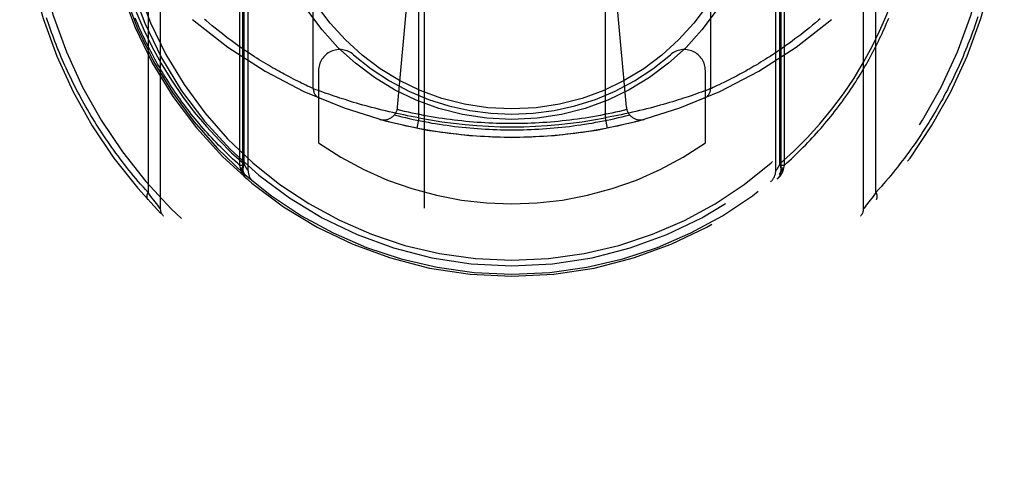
# Model space of a CAD drawing. Header units: inches. Extents: x 0 to 220, y 0 to 142.
# Tile 44 of 76: x 64.597 to 65.997, y 100.502 to 101.155. Entities that reach past the tile are written whole.
import ezdxf

# ---------------------------------------------------------------- set-up
doc = ezdxf.new("R2010")
doc.units = ezdxf.units.IN
doc.header["$LTSCALE"] = 12.090517
doc.header["$MEASUREMENT"] = 0
doc.linetypes.add('HIDDEN', pattern=[0.2, 0.1, -0.1])
doc.layers.add('LEFT_DOOR_ASSEMBLY', color=7, linetype='CONTINUOUS')

msp = doc.modelspace()

# ---------------------------------------------------------------- linework, layer by layer
at = {"layer": 'LEFT_DOOR_ASSEMBLY', "color": 8, "linetype": 'HIDDEN'}
for p, q in [((65.1716, 104.5137), (65.1716, 72.5119)), ((65.4216, 72.5119), (65.4216, 104.5137)), ((64.9098, 100.9474), (64.9098, 101.9808)), ((65.6835, 101.9808), (65.6835, 100.9474)), ((64.9141, 100.9397), (64.9141, 101.9559)), ((65.6791, 101.9559), (65.6791, 100.9397)), ((64.9158, 100.9494), (64.9158, 101.9354)), ((64.9216, 100.9396), (64.9216, 101.9426)), ((65.6716, 100.9396), (65.6716, 101.9426)), ((65.6775, 100.9495), (65.6775, 101.9353)), ((64.7966, 101.8534), (64.7966, 100.8859)), ((65.7966, 100.8859), (65.7966, 101.8534)), ((64.7791, 101.8303), (64.7791, 100.909)), ((65.8142, 100.909), (65.8142, 101.8303)), ((65.1641, 101.0151), (65.1641, 101.7292)), ((65.4291, 101.7292), (65.4291, 101.0151)), ((65.0141, 101.0566), (65.0141, 101.6878)), ((65.5791, 101.6878), (65.5791, 101.0566)), ((65.134, 101.0304), (65.1641, 101.3697)), ((65.4593, 101.0304), (65.4291, 101.3697)), ((65.7281, 101.1503), (65.7238, 101.1467)), ((65.7324, 101.1539), (65.7281, 101.1503)), ((64.8703, 101.146), (64.866, 101.1496)), ((64.8745, 101.1426), (64.8703, 101.146)), ((64.8787, 101.1392), (64.8745, 101.1426)), ((64.8829, 101.1359), (64.8787, 101.1392)), ((65.7112, 101.1365), (65.7071, 101.1333)), ((65.7153, 101.1398), (65.7112, 101.1365)), ((65.7195, 101.1432), (65.7153, 101.1398)), ((65.7238, 101.1467), (65.7195, 101.1432)), ((64.8931, 101.1281), (64.889, 101.1312)), ((64.8971, 101.1251), (64.8931, 101.1281)), ((64.901, 101.1223), (64.8971, 101.1251)), ((64.9049, 101.1195), (64.901, 101.1223)), ((65.6951, 101.1243), (65.6912, 101.1214)), ((65.699, 101.1272), (65.6951, 101.1243)), ((65.703, 101.1302), (65.699, 101.1272)), ((65.7071, 101.1333), (65.703, 101.1302)), ((64.9087, 101.1167), (64.9049, 101.1195)), ((64.9125, 101.1141), (64.9087, 101.1167)), ((64.9162, 101.1115), (64.9125, 101.1141)), ((64.9199, 101.1091), (64.9162, 101.1115)), ((64.9235, 101.1066), (64.9199, 101.1091)), ((65.6742, 101.1096), (65.6706, 101.1072)), ((65.6835, 101.116), (65.6797, 101.1134)), ((65.6873, 101.1187), (65.6835, 101.116)), ((65.6912, 101.1214), (65.6873, 101.1187)), ((64.927, 101.1043), (64.9235, 101.1066)), ((64.9305, 101.102), (64.927, 101.1043)), ((64.9339, 101.0998), (64.9305, 101.102)), ((64.9373, 101.0977), (64.9339, 101.0998)), ((64.9406, 101.0956), (64.9373, 101.0977)), ((64.9439, 101.0936), (64.9406, 101.0956)), ((65.6501, 101.094), (65.6469, 101.0921)), ((65.6533, 101.0961), (65.6501, 101.094)), ((65.6567, 101.0981), (65.6533, 101.0961)), ((65.6601, 101.1003), (65.6567, 101.0981)), ((65.6635, 101.1025), (65.6601, 101.1003)), ((65.667, 101.1048), (65.6635, 101.1025)), ((65.6706, 101.1072), (65.667, 101.1048)), ((64.9471, 101.0917), (64.9439, 101.0936)), ((64.9502, 101.0898), (64.9471, 101.0917)), ((64.9533, 101.088), (64.9502, 101.0898)), ((64.9563, 101.0863), (64.9533, 101.088)), ((64.9592, 101.0846), (64.9563, 101.0863)), ((64.9621, 101.0829), (64.9592, 101.0846)), ((64.9649, 101.0814), (64.9621, 101.0829)), ((64.9676, 101.0798), (64.9649, 101.0814)), ((65.0216, 101.0821), (65.0216, 100.9793)), ((65.5716, 100.9793), (65.5716, 101.0821)), ((65.6262, 101.0801), (65.6235, 101.0786)), ((65.6289, 101.0816), (65.6262, 101.0801)), ((65.6317, 101.0832), (65.6289, 101.0816)), ((65.6346, 101.0849), (65.6317, 101.0832)), ((65.6376, 101.0866), (65.6346, 101.0849)), ((65.6406, 101.0884), (65.6376, 101.0866)), ((65.6437, 101.0902), (65.6406, 101.0884)), ((65.6469, 101.0921), (65.6437, 101.0902)), ((64.9703, 101.0784), (64.9676, 101.0798)), ((64.9729, 101.077), (64.9703, 101.0784)), ((64.9754, 101.0756), (64.9729, 101.077)), ((64.9791, 101.0737), (64.9754, 101.0756)), ((64.9826, 101.0718), (64.9791, 101.0737)), ((64.9859, 101.0701), (64.9826, 101.0718)), ((64.989, 101.0685), (64.9859, 101.0701)), ((64.992, 101.067), (64.989, 101.0685)), ((64.9948, 101.0656), (64.992, 101.067)), ((65.5996, 101.0662), (65.5969, 101.0649)), ((65.6025, 101.0677), (65.5996, 101.0662)), ((65.6056, 101.0692), (65.6025, 101.0677)), ((65.6088, 101.0709), (65.6056, 101.0692)), ((65.6122, 101.0726), (65.6088, 101.0709)), ((65.6158, 101.0745), (65.6122, 101.0726)), ((65.6183, 101.0758), (65.6158, 101.0745)), ((65.6208, 101.0772), (65.6183, 101.0758)), ((65.6235, 101.0786), (65.6208, 101.0772)), ((64.9974, 101.0644), (64.9948, 101.0656)), ((65.0007, 101.0628), (64.9974, 101.0644)), ((65.0035, 101.0615), (65.0007, 101.0628)), ((65.0061, 101.0603), (65.0035, 101.0615)), ((65.0088, 101.059), (65.0061, 101.0603)), ((65.0116, 101.0577), (65.0088, 101.059)), ((65.0141, 101.0566), (65.0116, 101.0577)), ((65.0145, 101.0564), (65.0142, 101.0566)), ((65.0179, 101.0551), (65.0145, 101.0564)), ((65.0216, 101.0538), (65.0179, 101.0551)), ((65.0251, 101.0525), (65.0216, 101.0538)), ((65.0286, 101.0512), (65.0251, 101.0525)), ((65.5694, 101.0529), (65.5661, 101.0517)), ((65.5727, 101.0541), (65.5694, 101.0529)), ((65.5761, 101.0554), (65.5727, 101.0541)), ((65.5791, 101.0566), (65.5761, 101.0554)), ((65.5828, 101.0582), (65.5801, 101.057)), ((65.5856, 101.0595), (65.5828, 101.0582)), ((65.5886, 101.0609), (65.5856, 101.0595)), ((65.5913, 101.0622), (65.5886, 101.0609)), ((65.5944, 101.0637), (65.5913, 101.0622)), ((65.5969, 101.0649), (65.5944, 101.0637)), ((65.0326, 101.0498), (65.0286, 101.0512)), ((65.0361, 101.0485), (65.0326, 101.0498)), ((65.0399, 101.0472), (65.0361, 101.0485)), ((65.044, 101.0458), (65.0399, 101.0472)), ((65.0483, 101.0444), (65.044, 101.0458)), ((65.0518, 101.0432), (65.0483, 101.0444)), ((65.0554, 101.0421), (65.0518, 101.0432)), ((65.0592, 101.0409), (65.0554, 101.0421)), ((65.0631, 101.0396), (65.0592, 101.0409)), ((65.0671, 101.0384), (65.0631, 101.0396)), ((65.0713, 101.0371), (65.0671, 101.0384)), ((65.5289, 101.0392), (65.5248, 101.038)), ((65.5328, 101.0405), (65.5289, 101.0392)), ((65.5366, 101.0417), (65.5328, 101.0405)), ((65.5403, 101.0428), (65.5366, 101.0417)), ((65.5438, 101.044), (65.5403, 101.0428)), ((65.5472, 101.0451), (65.5438, 101.044)), ((65.5514, 101.0465), (65.5472, 101.0451)), ((65.5554, 101.0479), (65.5514, 101.0465)), ((65.559, 101.0492), (65.5554, 101.0479)), ((65.5624, 101.0504), (65.559, 101.0492)), ((65.5661, 101.0517), (65.5624, 101.0504)), ((65.0756, 101.0359), (65.0713, 101.0371)), ((65.08, 101.0346), (65.0756, 101.0359)), ((65.0845, 101.0333), (65.08, 101.0346)), ((65.0891, 101.032), (65.0845, 101.0333)), ((65.0923, 101.0312), (65.0891, 101.032)), ((65.0971, 101.0299), (65.0923, 101.0312)), ((65.1019, 101.0286), (65.0971, 101.0299)), ((65.1069, 101.0274), (65.1019, 101.0286)), ((65.1119, 101.0261), (65.1069, 101.0274)), ((65.1169, 101.0249), (65.1119, 101.0261)), ((65.1221, 101.0237), (65.1169, 101.0249)), ((65.4729, 101.0241), (65.4678, 101.0229)), ((65.478, 101.0253), (65.4729, 101.0241)), ((65.4831, 101.0265), (65.478, 101.0253)), ((65.4881, 101.0278), (65.4831, 101.0265)), ((65.493, 101.029), (65.4881, 101.0278)), ((65.4978, 101.0303), (65.493, 101.029)), ((65.5026, 101.0316), (65.4978, 101.0303)), ((65.5072, 101.0329), (65.5026, 101.0316)), ((65.5118, 101.0342), (65.5072, 101.0329)), ((65.5162, 101.0354), (65.5118, 101.0342)), ((65.5206, 101.0367), (65.5162, 101.0354)), ((65.5248, 101.038), (65.5206, 101.0367)), ((65.1272, 101.0225), (65.1221, 101.0237)), ((65.1325, 101.0214), (65.1272, 101.0225)), ((65.1377, 101.0202), (65.1325, 101.0214)), ((65.143, 101.0191), (65.1377, 101.0202)), ((65.1482, 101.0181), (65.143, 101.0191)), ((65.1535, 101.0171), (65.1482, 101.0181)), ((65.1588, 101.0161), (65.1535, 101.0171)), ((65.1641, 101.0151), (65.1588, 101.0161)), ((65.1641, 101.0151), (65.1612, 101.0004)), ((65.4291, 101.0151), (65.432, 101.0004)), ((65.4415, 101.0174), (65.4362, 101.0164)), ((65.4468, 101.0184), (65.4415, 101.0174)), ((65.4521, 101.0195), (65.4468, 101.0184)), ((65.4573, 101.0206), (65.4521, 101.0195)), ((65.4626, 101.0217), (65.4573, 101.0206)), ((65.4678, 101.0229), (65.4626, 101.0217)), ((64.9107, 100.9435), (64.9098, 100.9474)), ((64.9141, 100.9474), (64.9098, 100.9474)), ((64.911, 100.9416), (64.9107, 100.9435)), ((64.9141, 100.9435), (64.9107, 100.9435)), ((64.9111, 100.9409), (64.911, 100.9416)), ((64.9184, 100.9449), (64.9158, 100.9494)), ((64.9203, 100.9418), (64.9184, 100.9449)), ((64.9213, 100.9401), (64.9203, 100.9418)), ((65.6749, 100.9449), (65.673, 100.9418)), ((65.6775, 100.9494), (65.6749, 100.9449)), ((65.6835, 100.9474), (65.6791, 100.9474)), ((65.6826, 100.9435), (65.6791, 100.9435)), ((65.6823, 100.9416), (65.6822, 100.9409)), ((65.6826, 100.9435), (65.6823, 100.9416)), ((65.6835, 100.9474), (65.6826, 100.9435)), ((64.9141, 100.9397), (64.9141, 100.9398)), ((65.6791, 100.9398), (65.6791, 100.9397)), ((64.7802, 100.9075), (64.7791, 100.909)), ((64.7823, 100.9046), (64.7802, 100.9075)), ((64.7833, 100.9033), (64.7823, 100.9046)), ((64.7851, 100.9008), (64.7833, 100.9033)), ((64.7872, 100.898), (64.7851, 100.9008)), ((64.7891, 100.8956), (64.7872, 100.898)), ((65.806, 100.898), (65.8042, 100.8956)), ((65.8081, 100.9008), (65.806, 100.898)), ((65.81, 100.9033), (65.8081, 100.9008)), ((65.812, 100.906), (65.81, 100.9033)), ((65.8142, 100.909), (65.812, 100.906)), ((64.791, 100.8931), (64.7891, 100.8956)), ((64.7929, 100.8907), (64.791, 100.8931)), ((64.7947, 100.8884), (64.7929, 100.8907)), ((64.7966, 100.8859), (64.7947, 100.8884)), ((65.7968, 100.8861), (65.7967, 100.886)), ((65.7986, 100.8884), (65.7968, 100.8861)), ((65.8004, 100.8907), (65.7986, 100.8884)), ((65.8023, 100.8931), (65.8004, 100.8907)), ((65.8042, 100.8956), (65.8023, 100.8931))]:
    msp.add_line(p, q, dxfattribs=at)
for points in [[(64.7275, 101.2979), (64.7308, 101.2765), (64.7351, 101.2547), (64.7403, 101.2325), (64.7467, 101.2098), (64.7543, 101.1868), (64.763, 101.1635), (64.7731, 101.1401), (64.7845, 101.1166)], [(65.8088, 101.1167), (65.8193, 101.1382), (65.8288, 101.1598), (65.8372, 101.1815), (65.8446, 101.2035), (65.8512, 101.226), (65.857, 101.2491), (65.8618, 101.2731), (65.8658, 101.298)], [(64.7791, 100.909), (64.7755, 100.9129), (64.7721, 100.9168), (64.7686, 100.9208), (64.7652, 100.9247), (64.7619, 100.9287), (64.7586, 100.9327), (64.7553, 100.9366), (64.752, 100.9406), (64.7488, 100.9446), (64.7457, 100.9487), (64.7426, 100.9527), (64.7395, 100.9567), (64.7365, 100.9608), (64.7335, 100.9649), (64.7305, 100.9689), (64.7276, 100.973), (64.7247, 100.9771), (64.7219, 100.9812), (64.7191, 100.9853), (64.7163, 100.9894), (64.7136, 100.9935), (64.7109, 100.9976), (64.7082, 101.0018), (64.7056, 101.0059), (64.703, 101.0101), (64.7005, 101.0142), (64.698, 101.0184), (64.6955, 101.0225), (64.6931, 101.0267), (64.6907, 101.0309), (64.6883, 101.0351), (64.686, 101.0392), (64.6837, 101.0434), (64.6815, 101.0476), (64.6793, 101.0518), (64.6771, 101.056), (64.6749, 101.0602), (64.6728, 101.0644), (64.6707, 101.0686), (64.6687, 101.0728), (64.6667, 101.0771), (64.6647, 101.0813), (64.6628, 101.0855), (64.6609, 101.0897), (64.659, 101.0939), (64.6571, 101.0982), (64.6553, 101.1024), (64.6536, 101.1066), (64.6518, 101.1109), (64.6501, 101.1151), (64.6484, 101.1193), (64.6468, 101.1236), (64.6452, 101.1278), (64.6436, 101.132), (64.642, 101.1363), (64.6405, 101.1405), (64.639, 101.1448), (64.6376, 101.149), (64.6361, 101.1532), (64.6347, 101.1575)], [(64.9098, 100.9474), (64.9062, 100.9505), (64.9027, 100.9537), (64.8993, 100.9569), (64.8958, 100.9601), (64.8924, 100.9633), (64.8891, 100.9666), (64.8858, 100.9699), (64.8825, 100.9731), (64.8793, 100.9764), (64.8761, 100.9798), (64.8729, 100.9831), (64.8698, 100.9864), (64.8667, 100.9898), (64.8637, 100.9932), (64.8606, 100.9965), (64.8577, 100.9999), (64.8547, 101.0033), (64.8518, 101.0068), (64.849, 101.0102), (64.8461, 101.0136), (64.8434, 101.0171), (64.8406, 101.0205), (64.8379, 101.024), (64.8352, 101.0275), (64.8325, 101.031), (64.8299, 101.0345), (64.8274, 101.038), (64.8248, 101.0415), (64.8223, 101.0451), (64.8198, 101.0486), (64.8174, 101.0521), (64.815, 101.0557), (64.8126, 101.0592), (64.8103, 101.0628), (64.808, 101.0664), (64.8057, 101.0699), (64.8035, 101.0735), (64.8013, 101.0771), (64.7991, 101.0807), (64.797, 101.0843), (64.7949, 101.0879), (64.7928, 101.0915), (64.7908, 101.0951), (64.7888, 101.0987), (64.7868, 101.1023), (64.7849, 101.106), (64.7829, 101.1096), (64.7811, 101.1132), (64.7792, 101.1168), (64.7774, 101.1205), (64.7756, 101.1241), (64.7739, 101.1278), (64.7721, 101.1314), (64.7705, 101.135), (64.7688, 101.1387), (64.7672, 101.1423), (64.7656, 101.146), (64.764, 101.1496), (64.7624, 101.1533), (64.7609, 101.157)], [(64.866, 101.1496), (64.8616, 101.1533), (64.8594, 101.1551)], [(65.6835, 100.9474), (65.6871, 100.9505), (65.6906, 100.9537), (65.694, 100.9569), (65.6975, 100.9601), (65.7008, 100.9633), (65.7042, 100.9666), (65.7075, 100.9699), (65.7108, 100.9731), (65.714, 100.9764), (65.7172, 100.9798), (65.7204, 100.9831), (65.7235, 100.9864), (65.7266, 100.9898), (65.7296, 100.9932), (65.7326, 100.9965), (65.7356, 100.9999), (65.7386, 101.0033), (65.7415, 101.0068), (65.7443, 101.0102), (65.7471, 101.0136), (65.7499, 101.0171), (65.7527, 101.0205), (65.7554, 101.024), (65.7581, 101.0275), (65.7607, 101.031), (65.7634, 101.0345), (65.7659, 101.038), (65.7685, 101.0415), (65.771, 101.0451), (65.7735, 101.0486), (65.7759, 101.0521), (65.7783, 101.0557), (65.7807, 101.0592), (65.783, 101.0628), (65.7853, 101.0664), (65.7876, 101.0699), (65.7898, 101.0735), (65.792, 101.0771), (65.7942, 101.0807), (65.7963, 101.0843), (65.7984, 101.0879), (65.8005, 101.0915), (65.8025, 101.0951), (65.8045, 101.0987), (65.8065, 101.1023), (65.8084, 101.106), (65.8103, 101.1096), (65.8122, 101.1132), (65.8141, 101.1168), (65.8159, 101.1205), (65.8177, 101.1241), (65.8194, 101.1278), (65.8211, 101.1314), (65.8228, 101.135), (65.8245, 101.1387), (65.8261, 101.1423), (65.8277, 101.146), (65.8293, 101.1496), (65.8309, 101.1533), (65.8324, 101.157)], [(65.7346, 101.1558), (65.7324, 101.1539)], [(65.9589, 101.1587), (65.9575, 101.1544), (65.9561, 101.15), (65.9546, 101.1457), (65.9531, 101.1414), (65.9516, 101.1371), (65.95, 101.1327), (65.9484, 101.1284), (65.9467, 101.1241), (65.945, 101.1198), (65.9433, 101.1155), (65.9416, 101.1111), (65.9398, 101.1068), (65.938, 101.1025), (65.9362, 101.0982), (65.9343, 101.0939), (65.9324, 101.0896), (65.9304, 101.0853), (65.9284, 101.0809), (65.9264, 101.0766), (65.9244, 101.0723), (65.9223, 101.068), (65.9201, 101.0637), (65.918, 101.0594), (65.9158, 101.0551), (65.9135, 101.0509), (65.9113, 101.0466), (65.909, 101.0423), (65.9066, 101.038), (65.9042, 101.0337), (65.9018, 101.0295), (65.8993, 101.0252), (65.8968, 101.021), (65.8943, 101.0167), (65.8917, 101.0125), (65.8891, 101.0082), (65.8865, 101.004), (65.8838, 100.9997), (65.881, 100.9955), (65.8783, 100.9913), (65.8755, 100.9871), (65.8726, 100.9829), (65.8697, 100.9787), (65.8668, 100.9745), (65.8638, 100.9703), (65.8608, 100.9662), (65.8577, 100.962), (65.8546, 100.9579), (65.8515, 100.9537), (65.8483, 100.9496), (65.8451, 100.9455), (65.8418, 100.9414), (65.8385, 100.9373), (65.8352, 100.9332), (65.8318, 100.9291), (65.8284, 100.9251), (65.8249, 100.921), (65.8214, 100.917), (65.8178, 100.913), (65.8142, 100.909)], [(64.889, 101.1312), (64.885, 101.1343), (64.8829, 101.1359)], [(64.7845, 101.1166), (64.7978, 101.0922), (64.8123, 101.0685), (64.8281, 101.0454), (64.8448, 101.0233), (64.8623, 101.0025), (64.8802, 100.9831), (64.898, 100.9654), (64.9158, 100.9494)], [(65.6797, 101.1134), (65.676, 101.1108), (65.6742, 101.1096)], [(65.6775, 100.9495), (65.6973, 100.9675), (65.7162, 100.9864), (65.7344, 101.0064), (65.7515, 101.0272), (65.7679, 101.0492), (65.783, 101.0716), (65.7966, 101.094), (65.8088, 101.1167)], [(65.5801, 101.057), (65.5792, 101.0566), (65.5791, 101.0566)], [(65.2966, 101.0068), (65.2911, 101.0068), (65.2856, 101.0069), (65.2802, 101.007), (65.2747, 101.0072), (65.2692, 101.0074), (65.2637, 101.0076), (65.2582, 101.0079), (65.2527, 101.0082), (65.2472, 101.0086), (65.2417, 101.009), (65.2362, 101.0095), (65.2308, 101.01), (65.2253, 101.0106), (65.2198, 101.0112), (65.2144, 101.0118), (65.2089, 101.0125), (65.2035, 101.0132), (65.198, 101.014), (65.1926, 101.0148), (65.1872, 101.0157), (65.1817, 101.0166), (65.1763, 101.0175), (65.1709, 101.0185), (65.1655, 101.0196), (65.1601, 101.0207), (65.1547, 101.0218), (65.1494, 101.023), (65.144, 101.0242), (65.1387, 101.0254), (65.1333, 101.0267)], [(65.46, 101.0267), (65.4546, 101.0254), (65.4493, 101.0242), (65.4439, 101.023), (65.4385, 101.0218), (65.4332, 101.0207), (65.4278, 101.0196), (65.4224, 101.0185), (65.417, 101.0175), (65.4115, 101.0166), (65.4061, 101.0157), (65.4007, 101.0148), (65.3953, 101.014), (65.3898, 101.0132), (65.3844, 101.0125), (65.3789, 101.0118), (65.3735, 101.0112), (65.368, 101.0106), (65.3625, 101.01), (65.357, 101.0095), (65.3516, 101.009), (65.3461, 101.0086), (65.3406, 101.0082), (65.3351, 101.0079), (65.3296, 101.0076), (65.3241, 101.0074), (65.3186, 101.0072), (65.3131, 101.007), (65.3076, 101.0069), (65.3021, 101.0068), (65.2966, 101.0068)], [(65.4846, 101.0129), (65.4792, 101.0114), (65.4738, 101.01), (65.4684, 101.0086), (65.4629, 101.0072), (65.4575, 101.0059), (65.452, 101.0046), (65.4466, 101.0034), (65.4411, 101.0022), (65.4356, 101.0011), (65.4301, 101), (65.4246, 100.999), (65.4191, 100.998), (65.4136, 100.997), (65.4081, 100.9961), (65.4026, 100.9952), (65.397, 100.9944), (65.3915, 100.9936), (65.3859, 100.9929), (65.3804, 100.9922), (65.3748, 100.9916), (65.3693, 100.9909), (65.3637, 100.9904), (65.3581, 100.9899), (65.3526, 100.9894), (65.347, 100.989), (65.3414, 100.9886), (65.3358, 100.9883), (65.3302, 100.988), (65.3246, 100.9877), (65.319, 100.9875), (65.3134, 100.9874), (65.3078, 100.9873), (65.3022, 100.9872), (65.2966, 100.9872), (65.291, 100.9872), (65.2855, 100.9873), (65.2799, 100.9874), (65.2743, 100.9875), (65.2687, 100.9877), (65.2631, 100.988), (65.2575, 100.9883), (65.2519, 100.9886), (65.2463, 100.989), (65.2407, 100.9894), (65.2352, 100.9899), (65.2296, 100.9904), (65.224, 100.9909), (65.2185, 100.9916), (65.2129, 100.9922), (65.2073, 100.9929), (65.2018, 100.9936), (65.1963, 100.9944), (65.1907, 100.9952), (65.1852, 100.9961), (65.1797, 100.997), (65.1742, 100.998), (65.1686, 100.999), (65.1631, 101), (65.1577, 101.0011), (65.1522, 101.0022), (65.1467, 101.0034), (65.1412, 101.0046), (65.1358, 101.0059), (65.1304, 101.0072), (65.1249, 101.0086), (65.1195, 101.01), (65.1141, 101.0114), (65.1087, 101.0129)], [(65.1293, 101.0192), (65.1346, 101.0178), (65.1399, 101.0165), (65.1452, 101.0153), (65.1505, 101.0141), (65.1559, 101.0129), (65.1612, 101.0118), (65.1666, 101.0107), (65.172, 101.0097), (65.1773, 101.0087), (65.1827, 101.0077), (65.1881, 101.0068), (65.1935, 101.0059), (65.1989, 101.0051), (65.2043, 101.0044), (65.2097, 101.0036), (65.2151, 101.0029), (65.2205, 101.0023), (65.2259, 101.0017), (65.2313, 101.0011), (65.2368, 101.0006), (65.2422, 101.0002), (65.2476, 100.9998), (65.2531, 100.9994), (65.2585, 100.999), (65.264, 100.9988), (65.2694, 100.9985), (65.2749, 100.9983), (65.2803, 100.9982), (65.2857, 100.9981), (65.2912, 100.998), (65.2966, 100.998), (65.3021, 100.998), (65.3075, 100.9981), (65.313, 100.9982), (65.3184, 100.9983), (65.3239, 100.9985), (65.3293, 100.9988), (65.3348, 100.999), (65.3402, 100.9994), (65.3456, 100.9998), (65.3511, 101.0002), (65.3565, 101.0006), (65.3619, 101.0011), (65.3674, 101.0017), (65.3728, 101.0023), (65.3782, 101.0029), (65.3836, 101.0036), (65.389, 101.0044), (65.3944, 101.0051), (65.3998, 101.0059), (65.4052, 101.0068), (65.4106, 101.0077), (65.416, 101.0087), (65.4213, 101.0097), (65.4267, 101.0107), (65.4321, 101.0118), (65.4374, 101.0129), (65.4427, 101.0141), (65.4481, 101.0153), (65.4534, 101.0165), (65.4587, 101.0178), (65.464, 101.0192)], [(65.4362, 101.0164), (65.4309, 101.0154), (65.4291, 101.0151)], [(64.9141, 100.9399), (64.9141, 100.9399), (64.9141, 100.94), (64.9141, 100.9401), (64.914, 100.9401), (64.914, 100.9402), (64.9139, 100.9402), (64.9139, 100.9403), (64.9138, 100.9404), (64.9138, 100.9404), (64.9137, 100.9405), (64.9136, 100.9406), (64.9135, 100.9406), (64.9134, 100.9407), (64.9133, 100.9407), (64.9132, 100.9408), (64.9131, 100.9409), (64.913, 100.9409), (64.9129, 100.941), (64.9128, 100.941), (64.9126, 100.9411), (64.9125, 100.9411), (64.9123, 100.9412), (64.9122, 100.9413), (64.912, 100.9413), (64.9119, 100.9414), (64.9117, 100.9414), (64.9115, 100.9415), (64.9114, 100.9415), (64.9112, 100.9416), (64.911, 100.9416)], [(64.9142, 100.9382), (64.9142, 100.9383), (64.9142, 100.9384), (64.9142, 100.9385), (64.9141, 100.9386), (64.9141, 100.9387), (64.914, 100.9388), (64.914, 100.9389), (64.9139, 100.939), (64.9139, 100.9391), (64.9138, 100.9392), (64.9137, 100.9393), (64.9136, 100.9394), (64.9136, 100.9395), (64.9135, 100.9396), (64.9134, 100.9396), (64.9132, 100.9397), (64.9131, 100.9398), (64.913, 100.9399), (64.9129, 100.94), (64.9128, 100.9401), (64.9126, 100.9402), (64.9125, 100.9403), (64.9123, 100.9403), (64.9122, 100.9404), (64.912, 100.9405), (64.9118, 100.9406), (64.9117, 100.9407), (64.9115, 100.9407), (64.9113, 100.9408), (64.9111, 100.9409)], [(64.9194, 100.9283), (64.9192, 100.9285), (64.919, 100.9286), (64.9189, 100.9288), (64.9187, 100.929), (64.9185, 100.9292), (64.9183, 100.9293), (64.9181, 100.9295), (64.9179, 100.9297), (64.9177, 100.9299), (64.9176, 100.93), (64.9174, 100.9302), (64.9172, 100.9304), (64.917, 100.9306), (64.9169, 100.9308), (64.9167, 100.931), (64.9165, 100.9312), (64.9164, 100.9314), (64.9162, 100.9315), (64.916, 100.9317), (64.9159, 100.9319), (64.9157, 100.9321), (64.9155, 100.9323), (64.9154, 100.9325), (64.9152, 100.9327), (64.9151, 100.9329), (64.9149, 100.9332), (64.9148, 100.9334), (64.9146, 100.9336), (64.9145, 100.9338), (64.9143, 100.934), (64.9142, 100.9342), (64.9141, 100.9344), (64.9139, 100.9346), (64.9138, 100.9348), (64.9137, 100.9351), (64.9135, 100.9353), (64.9134, 100.9355), (64.9133, 100.9357), (64.9131, 100.936), (64.913, 100.9362), (64.9129, 100.9364), (64.9128, 100.9366), (64.9127, 100.9369), (64.9126, 100.9371), (64.9124, 100.9373), (64.9123, 100.9375), (64.9122, 100.9378), (64.9121, 100.938), (64.912, 100.9382), (64.9119, 100.9385), (64.9118, 100.9387), (64.9118, 100.939), (64.9117, 100.9392), (64.9116, 100.9394), (64.9115, 100.9397), (64.9114, 100.9399), (64.9113, 100.9402), (64.9113, 100.9404), (64.9112, 100.9407), (64.9111, 100.9409)], [(64.9158, 100.9494), (64.9149, 100.9471), (64.9143, 100.9449), (64.914, 100.9427), (64.914, 100.9406), (64.9143, 100.9387), (64.9149, 100.937), (64.9157, 100.9355), (64.9168, 100.9343)], [(64.9216, 100.9396), (64.9216, 100.9397), (64.9213, 100.9401)], [(65.673, 100.9418), (65.672, 100.9401), (65.6717, 100.9397), (65.6716, 100.9396)], [(65.6822, 100.9409), (65.6821, 100.9407), (65.682, 100.9404), (65.6819, 100.9402), (65.6819, 100.9399), (65.6818, 100.9397), (65.6817, 100.9394), (65.6816, 100.9392), (65.6815, 100.939), (65.6814, 100.9387), (65.6813, 100.9385), (65.6813, 100.9382), (65.6812, 100.938), (65.6811, 100.9378), (65.6809, 100.9375), (65.6808, 100.9373), (65.6807, 100.9371), (65.6806, 100.9369), (65.6805, 100.9366), (65.6804, 100.9364), (65.6803, 100.9362), (65.6801, 100.936), (65.68, 100.9357), (65.6799, 100.9355), (65.6798, 100.9353), (65.6796, 100.9351), (65.6795, 100.9348), (65.6794, 100.9346), (65.6792, 100.9344), (65.6791, 100.9342), (65.679, 100.934), (65.6788, 100.9338), (65.6787, 100.9336), (65.6785, 100.9334), (65.6784, 100.9332), (65.6782, 100.9329), (65.6781, 100.9327), (65.6779, 100.9325), (65.6778, 100.9323), (65.6776, 100.9321), (65.6774, 100.9319), (65.6773, 100.9317), (65.6771, 100.9315), (65.6769, 100.9314), (65.6768, 100.9312), (65.6766, 100.931), (65.6764, 100.9308), (65.6763, 100.9306), (65.6761, 100.9304), (65.6759, 100.9302), (65.6757, 100.93), (65.6755, 100.9299), (65.6754, 100.9297), (65.6752, 100.9295), (65.675, 100.9293), (65.6748, 100.9292), (65.6746, 100.929), (65.6744, 100.9288), (65.6742, 100.9286), (65.6741, 100.9285), (65.6739, 100.9283)], [(65.6765, 100.9343), (65.6776, 100.9355), (65.6784, 100.937), (65.679, 100.9387), (65.6793, 100.9406), (65.6793, 100.9427), (65.679, 100.9449), (65.6784, 100.9471), (65.6775, 100.9494)], [(65.6822, 100.9409), (65.682, 100.9408), (65.6818, 100.9407), (65.6816, 100.9407), (65.6814, 100.9406), (65.6813, 100.9405), (65.6811, 100.9404), (65.681, 100.9403), (65.6808, 100.9403), (65.6807, 100.9402), (65.6805, 100.9401), (65.6804, 100.94), (65.6803, 100.9399), (65.6802, 100.9398), (65.68, 100.9397), (65.6799, 100.9396), (65.6798, 100.9396), (65.6797, 100.9395), (65.6796, 100.9394), (65.6796, 100.9393), (65.6795, 100.9392), (65.6794, 100.9391), (65.6794, 100.939), (65.6793, 100.9389), (65.6792, 100.9388), (65.6792, 100.9387), (65.6792, 100.9386), (65.6791, 100.9385), (65.6791, 100.9384), (65.6791, 100.9383), (65.6791, 100.9382)], [(65.6823, 100.9416), (65.6821, 100.9416), (65.6819, 100.9415), (65.6818, 100.9415), (65.6816, 100.9414), (65.6814, 100.9414), (65.6813, 100.9413), (65.6811, 100.9413), (65.681, 100.9412), (65.6808, 100.9411), (65.6807, 100.9411), (65.6805, 100.941), (65.6804, 100.941), (65.6803, 100.9409), (65.6802, 100.9409), (65.6801, 100.9408), (65.68, 100.9407), (65.6799, 100.9407), (65.6798, 100.9406), (65.6797, 100.9406), (65.6796, 100.9405), (65.6795, 100.9404), (65.6795, 100.9404), (65.6794, 100.9403), (65.6793, 100.9402), (65.6793, 100.9402), (65.6793, 100.9401), (65.6792, 100.9401), (65.6792, 100.94), (65.6792, 100.9399), (65.6792, 100.9399)], [(64.7791, 100.909), (64.7789, 100.9088), (64.7788, 100.9085), (64.7787, 100.9083), (64.7786, 100.908), (64.7784, 100.9078), (64.7783, 100.9075), (64.7782, 100.9073), (64.7781, 100.907), (64.778, 100.9068), (64.7779, 100.9065), (64.7779, 100.9063), (64.7778, 100.906), (64.7777, 100.9058), (64.7776, 100.9055), (64.7776, 100.9053), (64.7775, 100.9051), (64.7775, 100.9048), (64.7774, 100.9046), (64.7774, 100.9044), (64.7773, 100.9041), (64.7773, 100.9039), (64.7773, 100.9037), (64.7773, 100.9034), (64.7772, 100.9032), (64.7772, 100.903), (64.7772, 100.9028), (64.7772, 100.9026), (64.7772, 100.9024), (64.7773, 100.9022), (64.7773, 100.902), (64.7773, 100.9018), (64.7773, 100.9016), (64.7774, 100.9014), (64.7774, 100.9012), (64.7775, 100.901), (64.7775, 100.9008), (64.7776, 100.9006), (64.7776, 100.9005), (64.7777, 100.9003), (64.7778, 100.9001), (64.7779, 100.9), (64.778, 100.8998), (64.778, 100.8996), (64.7781, 100.8995), (64.7782, 100.8993), (64.7783, 100.8992), (64.7785, 100.8991), (64.7786, 100.8989)], [(65.8147, 100.8989), (65.8148, 100.8991), (65.8149, 100.8992), (65.815, 100.8993), (65.8152, 100.8995), (65.8152, 100.8996), (65.8153, 100.8998), (65.8154, 100.9), (65.8155, 100.9001), (65.8156, 100.9003), (65.8157, 100.9005), (65.8157, 100.9006), (65.8158, 100.9008), (65.8158, 100.901), (65.8159, 100.9012), (65.8159, 100.9014), (65.816, 100.9016), (65.816, 100.9018), (65.816, 100.902), (65.816, 100.9022), (65.816, 100.9024), (65.8161, 100.9026), (65.8161, 100.9028), (65.8161, 100.903), (65.816, 100.9032), (65.816, 100.9034), (65.816, 100.9037), (65.816, 100.9039), (65.816, 100.9041), (65.8159, 100.9044), (65.8159, 100.9046), (65.8158, 100.9048), (65.8158, 100.9051), (65.8157, 100.9053), (65.8157, 100.9055), (65.8156, 100.9058), (65.8155, 100.906), (65.8154, 100.9063), (65.8154, 100.9065), (65.8153, 100.9068), (65.8152, 100.907), (65.8151, 100.9073), (65.815, 100.9075), (65.8148, 100.9078), (65.8147, 100.908), (65.8146, 100.9083), (65.8145, 100.9085), (65.8144, 100.9088), (65.8142, 100.909)]]:
    msp.add_lwpolyline(points, dxfattribs=at)
for radius in [0.35, 0.335]:
    msp.add_circle((65.2966, 101.3627), radius, dxfattribs=at)
for centre, radius, start, end in [((65.2966, 101.3697), 0.7, 125.5126, 54.4874), ((65.2966, 101.3697), 0.685, 125.5126, 54.4874), ((65.2966, 101.3722), 0.5825, 180.2464, 359.7536), ((65.2966, 101.3722), 0.5675, 180.2497, 359.7503), ((65.2966, 101.3727), 0.58, 187.6622, 352.3378), ((65.2966, 101.3727), 0.56, 187.6662, 352.3273), ((65.2966, 101.6872), 0.7, 229.529, 310.471), ((65.0516, 101.0821), 0.03, 48.8739, 180), ((65.5416, 101.0821), 0.03, 0, 131.1261), ((65.2966, 101.3627), 0.3425, 228.8739, 311.1261), ((65.0291, 101.0566), 0.015, 180, 247.0137), ((65.5641, 101.0566), 0.015, 292.9863, 360), ((65.1141, 101.0321), 0.02, 254.4248, 354.9204), ((65.4792, 101.0321), 0.02, 185.0796, 285.5752), ((65.2966, 101.6872), 0.685, 258.8469, 281.1531), ((65.2966, 101.3727), 0.48, 235.0461, 304.9539), ((64.9291, 100.9397), 0.015, 180, 229.6413), ((64.9416, 100.9396), 0.02, 180, 230.6594), ((65.6516, 100.9396), 0.02, 309.3378, 359.9984), ((65.6641, 100.9397), 0.015, 310.3587, 360), ((64.8116, 100.8859), 0.015, 180, 224.9252), ((65.7816, 100.8859), 0.015, 315.0748, 360)]:
    msp.add_arc(centre, radius, start, end, dxfattribs=at)

doc.saveas('drawing.dxf')
